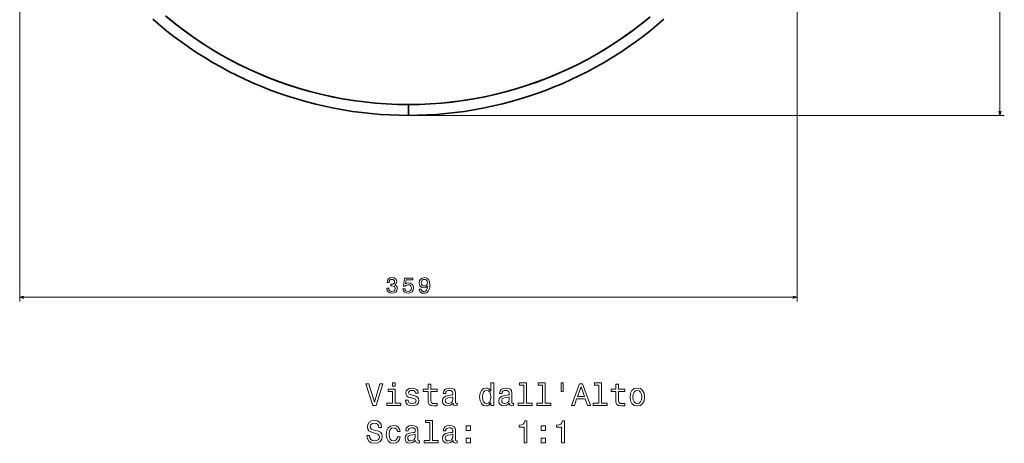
# Model space of a CAD drawing. Extents: x 415 to 1818, y -11 to 1702.
# Tile 1 of 6: x 415 to 870, y -11 to 185. Entities that reach past the tile are written whole.
import ezdxf

# ---------------------------------------------------------------- set-up
doc = ezdxf.new("R2010")
doc.units = 0

msp = doc.modelspace()

# ---------------------------------------------------------------- linework, layer by layer
at = {"color": 8, "lineweight": 13}
for p, q in [((867.84, 700.51), (867.84, 140.69)), ((414.91, 439.89), (414.91, 54.63)), ((774.09, 439.89), (774.09, 54.63)), ((596.5, 140.69), (869.84, 140.69)), ((414.91, 56.63), (774.09, 56.63))]:
    msp.add_line(p, q, dxfattribs=at)
at = {"color": 7, "lineweight": 35, "ltscale": 0.124983}
msp.add_line((594.5, 140.69), (594.5, 145.69), dxfattribs=at)
msp.add_line((594.5, 140.69), (594.5, 145.69), dxfattribs=at)
at = {"color": 7, "lineweight": 35}
for points in [[(482.27, 186.72), (486.28, 183.43), (490.39, 180.25), (494.45, 177.31), (498.58, 174.49), (502.8, 171.78), (507.1, 169.2), (511.47, 166.75), (515.9, 164.42), (520.41, 162.22), (524.98, 160.15), (529.6, 158.22), (534.38, 156.38), (539.2, 154.69), (544.07, 153.14), (548.99, 151.73), (553.95, 150.47), (558.94, 149.35), (563.96, 148.38), (569.01, 147.56), (574.08, 146.89), (579.17, 146.36), (584.27, 145.99), (589.38, 145.76), (594.5, 145.69)], [(476.44, 185.14), (479.68, 182.37), (482.97, 179.67), (486.33, 177.05), (489.76, 174.51), (493.25, 172.05), (496.8, 169.68), (500.41, 167.38), (504.07, 165.18), (507.79, 163.06), (511.57, 161.03), (515.39, 159.09), (519.26, 157.24), (523.18, 155.48), (527.14, 153.82), (531.14, 152.25), (535.18, 150.78), (539.26, 149.41), (543.37, 148.13), (547.52, 146.95), (551.7, 145.87), (555.9, 144.89), (560.12, 144.01), (564.37, 143.24), (568.64, 142.56), (572.92, 141.99), (577.22, 141.52), (581.53, 141.16), (585.85, 140.9), (590.17, 140.74), (594.5, 140.69)], [(594.5, 145.69), (589.4, 145.76), (584.31, 145.99), (579.22, 146.36), (574.15, 146.88), (569.09, 147.55), (564.06, 148.37), (559.06, 149.33), (554.09, 150.44), (549.15, 151.69), (544.26, 153.08), (539.4, 154.62), (534.66, 156.28), (529.97, 158.07), (525.33, 160), (520.76, 162.06), (516.25, 164.25), (511.8, 166.56), (507.43, 169.01), (503.13, 171.58), (498.91, 174.27), (494.77, 177.09), (490.71, 180.02), (486.74, 183.06), (483.15, 185.98)], [(594.5, 145.69), (599.55, 145.76), (604.6, 145.98), (609.63, 146.35), (614.66, 146.86), (619.67, 147.52), (624.65, 148.32), (629.62, 149.26), (634.55, 150.35), (639.44, 151.58), (644.3, 152.95), (649.12, 154.46), (653.89, 156.11), (658.61, 157.9), (663.28, 159.83), (667.88, 161.89), (672.43, 164.08), (676.92, 166.41), (681.33, 168.87), (685.68, 171.46), (689.95, 174.18), (694.13, 177.02), (698.23, 179.97), (702.24, 183.05), (706.16, 186.24)], [(594.5, 145.69), (599.6, 145.76), (604.69, 145.99), (609.78, 146.36), (614.85, 146.88), (619.91, 147.55), (624.94, 148.37), (629.94, 149.33), (634.91, 150.44), (639.85, 151.69), (644.74, 153.08), (649.6, 154.62), (654.34, 156.28), (659.03, 158.07), (663.67, 160), (668.24, 162.06), (672.75, 164.25), (677.2, 166.56), (681.57, 169.01), (685.87, 171.58), (690.09, 174.27), (694.23, 177.09), (698.29, 180.02), (702.26, 183.06), (705.85, 185.98)], [(712.56, 185.14), (709.32, 182.37), (706.03, 179.67), (702.67, 177.05), (699.24, 174.51), (695.75, 172.05), (692.2, 169.68), (688.59, 167.38), (684.93, 165.18), (681.21, 163.06), (677.43, 161.03), (673.61, 159.09), (669.74, 157.24), (665.82, 155.48), (661.86, 153.82), (657.86, 152.25), (653.82, 150.78), (649.74, 149.41), (645.63, 148.13), (641.48, 146.95), (637.3, 145.87), (633.1, 144.89), (628.88, 144.01), (624.63, 143.24), (620.36, 142.56), (616.08, 141.99), (611.78, 141.52), (607.47, 141.16), (603.15, 140.9), (598.83, 140.74), (594.5, 140.69)]]:
    msp.add_lwpolyline(points, dxfattribs=at)
at = {"color": 8, "lineweight": 13}
for points in [[(867.32, 142.62), (867.84, 140.69), (868.35, 142.62)], [(416.85, 57.15), (414.91, 56.63), (416.85, 56.11)], [(772.15, 56.11), (774.09, 56.63), (772.15, 57.15)]]:
    msp.add_lwpolyline(points, dxfattribs=at)
for points in [[(584.49, 60.83), (584.49, 60.76), (584.65, 59.79), (585.12, 59.06), (585.87, 58.6), (586.86, 58.43), (587.91, 58.6), (588.69, 59.04), (589.2, 59.75), (589.38, 60.66), (589.3, 61.25), (589.08, 61.74), (588.71, 62.11), (588.23, 62.38), (588.88, 62.93), (589.12, 63.79), (588.96, 64.58), (588.53, 65.18), (587.82, 65.55), (586.86, 65.68), (585.95, 65.52), (585.25, 65.07), (584.8, 64.37), (584.65, 63.43), (584.65, 63.36), (585.55, 63.36), (585.63, 64.01), (585.89, 64.47), (586.31, 64.75), (586.91, 64.85), (587.43, 64.77), (587.81, 64.56), (588.05, 64.22), (588.14, 63.75), (588.05, 63.26), (587.8, 62.93), (587.38, 62.72), (586.81, 62.66), (586.41, 62.67), (586.41, 61.88), (586.91, 61.9), (587.54, 61.81), (588.02, 61.56), (588.3, 61.17), (588.4, 60.66), (588.29, 60.07), (588, 59.64), (587.53, 59.37), (586.92, 59.27), (586.28, 59.38), (585.82, 59.68), (585.53, 60.16), (585.41, 60.83)], [(592, 60.46), (592.22, 59.63), (592.71, 58.98), (593.44, 58.58), (594.37, 58.43), (595.39, 58.61), (596.18, 59.1), (596.69, 59.89), (596.88, 60.9), (596.71, 61.84), (596.22, 62.57), (595.47, 63.05), (594.49, 63.22), (593.73, 63.1), (593.15, 62.76), (593.43, 64.65), (596.5, 64.65), (596.5, 65.48), (592.76, 65.48), (592.2, 61.77), (593.01, 61.77), (593.59, 62.24), (594.34, 62.41), (594.98, 62.3), (595.48, 61.98), (595.79, 61.48), (595.9, 60.85), (595.79, 60.21), (595.47, 59.72), (594.97, 59.41), (594.34, 59.3), (593.8, 59.37), (593.39, 59.6), (593.09, 59.96), (592.94, 60.46)], [(599.55, 60.36), (599.7, 59.57), (600.14, 58.95), (600.82, 58.57), (601.73, 58.43), (602.33, 58.5), (602.86, 58.68), (603.31, 58.99), (603.7, 59.44), (604, 59.99), (604.22, 60.68), (604.35, 61.46), (604.4, 62.37), (604.23, 63.79), (603.74, 64.83), (602.95, 65.46), (601.87, 65.68), (600.88, 65.5), (600.14, 65.01), (599.65, 64.27), (599.49, 63.33), (599.65, 62.36), (600.13, 61.63), (600.83, 61.16), (601.73, 61.01), (602.68, 61.2), (603.39, 61.79), (603.23, 60.67), (602.91, 59.87), (602.42, 59.4), (601.74, 59.24), (601.22, 59.32), (600.83, 59.54), (600.58, 59.89), (600.48, 60.36)], [(600.47, 63.34), (600.57, 63.97), (600.85, 64.46), (601.3, 64.77), (601.87, 64.88), (602.47, 64.77), (602.92, 64.46), (603.2, 63.98), (603.31, 63.35), (603.2, 62.71), (602.92, 62.24), (602.46, 61.95), (601.84, 61.85), (601.29, 61.95), (600.85, 62.24), (600.57, 62.7)]]:
    msp.add_lwpolyline(points, close=True, dxfattribs=at)
at = {"color": 7, "lineweight": 13}
for points in [[(581.34, 16.65), (578.84, 8.14), (576.26, 16.65), (574.89, 16.65), (578.12, 6.64), (579.56, 6.64), (582.71, 16.65)], [(588.4, 7.7), (588.4, 14.12), (585.15, 14.12), (585.15, 13.04), (587.14, 13.04), (587.14, 7.7), (584.54, 7.7), (584.54, 6.64), (591.03, 6.64), (591.03, 7.7)], [(588.45, 16.98), (587.11, 16.98), (587.11, 15.54), (588.45, 15.54)], [(596.99, 11.15), (595.77, 11.44), (594.86, 11.77), (594.56, 12.45), (594.64, 12.92), (594.95, 13.27), (595.44, 13.48), (596.14, 13.57), (596.82, 13.48), (597.35, 13.22), (597.7, 12.83), (597.84, 12.32), (599.08, 12.32), (599.08, 12.34), (598.87, 13.28), (598.28, 14.02), (597.35, 14.48), (596.14, 14.65), (594.92, 14.48), (594.02, 14), (593.46, 13.3), (593.29, 12.4), (593.42, 11.54), (593.82, 10.93), (594.49, 10.5), (595.45, 10.2), (596.86, 9.85), (597.73, 9.49), (597.96, 9.2), (598.04, 8.77), (597.91, 8.24), (597.57, 7.83), (597.01, 7.58), (596.26, 7.49), (595.47, 7.58), (594.89, 7.88), (594.5, 8.37), (594.34, 9.05), (593.12, 9.05), (593.32, 7.89), (593.91, 7.06), (594.85, 6.55), (596.14, 6.36), (597.5, 6.55), (598.49, 7.06), (599.1, 7.86), (599.31, 8.92), (599.15, 9.82), (598.71, 10.44), (597.97, 10.85)], [(603.58, 13.04), (603.58, 9.16), (603.66, 7.91), (604.07, 7.04), (604.87, 6.54), (606.24, 6.36), (607.74, 6.44), (607.74, 7.53), (606.65, 7.45), (605.65, 7.56), (605.12, 7.92), (604.89, 8.53), (604.85, 9.38), (604.85, 13.04), (607.74, 13.04), (607.74, 14.12), (604.85, 14.12), (604.85, 16.38), (603.58, 16.38), (603.58, 14.12), (601.39, 14.12), (601.39, 13.04)], [(615.15, 7.65), (615.15, 7.6), (615.22, 7.11), (615.44, 6.77), (616.34, 6.49), (617.05, 6.61), (617.05, 7.59), (616.75, 7.55), (616.34, 7.73), (616.27, 8.31), (616.27, 12.32), (616.1, 13.34), (615.6, 14.06), (614.72, 14.49), (613.48, 14.65), (612.27, 14.48), (611.37, 13.99), (610.81, 13.22), (610.62, 12.22), (610.62, 12.13), (611.76, 12.13), (611.86, 12.73), (612.18, 13.17), (612.7, 13.43), (613.43, 13.53), (614.14, 13.45), (614.64, 13.24), (614.95, 12.86), (615.05, 12.34), (614.99, 11.74), (614.76, 11.44), (614.18, 11.29), (613.1, 11.18), (611.86, 10.92), (610.98, 10.46), (610.47, 9.74), (610.31, 8.67), (610.45, 7.72), (610.9, 7.01), (611.62, 6.57), (612.61, 6.41), (613.95, 6.71)], [(632.66, 7.83), (632.66, 6.64), (633.92, 6.64), (633.92, 16.98), (632.67, 16.98), (632.67, 13.19), (631.7, 14.29), (631.11, 14.55), (630.44, 14.65), (629.21, 14.36), (628.26, 13.56), (627.64, 12.26), (627.43, 10.51), (627.64, 8.77), (628.26, 7.46), (629.21, 6.64), (630.44, 6.36), (631.11, 6.47), (631.72, 6.73)], [(641.17, 7.65), (641.17, 7.6), (641.24, 7.11), (641.46, 6.77), (642.37, 6.49), (643.07, 6.61), (643.07, 7.59), (642.77, 7.55), (642.37, 7.73), (642.3, 8.31), (642.3, 12.32), (642.12, 13.34), (641.62, 14.06), (640.74, 14.49), (639.5, 14.65), (638.29, 14.48), (637.4, 13.99), (636.83, 13.22), (636.65, 12.22), (636.65, 12.13), (637.79, 12.13), (637.89, 12.73), (638.2, 13.17), (638.72, 13.43), (639.46, 13.53), (640.16, 13.45), (640.67, 13.24), (640.97, 12.86), (641.07, 12.34), (641.01, 11.74), (640.78, 11.44), (640.21, 11.29), (639.13, 11.18), (637.89, 10.92), (637.01, 10.46), (636.49, 9.74), (636.33, 8.67), (636.47, 7.72), (636.92, 7.01), (637.64, 6.57), (638.64, 6.41), (639.98, 6.71)], [(647.77, 15.92), (647.77, 7.7), (645.16, 7.7), (645.16, 6.64), (651.63, 6.64), (651.63, 7.7), (649.04, 7.7), (649.04, 16.98), (645.78, 16.98), (645.78, 15.92)], [(656.45, 15.92), (656.45, 7.7), (653.84, 7.7), (653.84, 6.64), (660.31, 6.64), (660.31, 7.7), (657.71, 7.7), (657.71, 16.98), (654.46, 16.98), (654.46, 15.92)], [(665.11, 17), (665.11, 13.08), (666.07, 13.08), (666.07, 17)], [(669.87, 6.64), (671.2, 6.64), (672.25, 9.58), (676.24, 9.58), (677.3, 6.64), (678.65, 6.64), (674.99, 16.65), (673.52, 16.65)], [(672.71, 10.8), (674.26, 15.21), (675.8, 10.8)], [(682.47, 15.92), (682.47, 7.7), (679.86, 7.7), (679.86, 6.64), (686.33, 6.64), (686.33, 7.7), (683.74, 7.7), (683.74, 16.98), (680.48, 16.98), (680.48, 15.92)], [(690.32, 13.04), (690.32, 9.16), (690.41, 7.91), (690.81, 7.04), (691.62, 6.54), (692.99, 6.36), (694.49, 6.44), (694.49, 7.53), (693.39, 7.45), (692.4, 7.56), (691.86, 7.92), (691.63, 8.53), (691.59, 9.38), (691.59, 13.04), (694.49, 13.04), (694.49, 14.12), (691.59, 14.12), (691.59, 16.38), (690.32, 16.38), (690.32, 14.12), (688.13, 14.12), (688.13, 13.04)], [(696.92, 10.5), (697.15, 8.74), (697.81, 7.45), (698.87, 6.64), (700.28, 6.36), (701.68, 6.64), (702.73, 7.43), (703.39, 8.73), (703.64, 10.5), (703.39, 12.26), (702.73, 13.57), (701.68, 14.36), (700.28, 14.65), (698.87, 14.36), (697.81, 13.56), (697.15, 12.26)], [(615, 9.35), (614.83, 8.6), (614.37, 8.02), (613.68, 7.65), (612.83, 7.52), (612.28, 7.59), (611.89, 7.82), (611.65, 8.22), (611.57, 8.79), (611.63, 9.29), (611.86, 9.65), (612.79, 10.05), (613.95, 10.23), (615, 10.57)], [(630.65, 13.51), (631.49, 13.31), (632.12, 12.75), (632.5, 11.81), (632.64, 10.51), (632.5, 9.2), (632.12, 8.27), (631.49, 7.69), (630.65, 7.5), (629.86, 7.69), (629.26, 8.27), (628.85, 9.22), (628.72, 10.51), (628.85, 11.8), (629.26, 12.73), (629.86, 13.31)], [(641.03, 9.35), (640.85, 8.6), (640.39, 8.02), (639.7, 7.65), (638.85, 7.52), (638.3, 7.59), (637.91, 7.82), (637.67, 8.22), (637.6, 8.79), (637.66, 9.29), (637.89, 9.65), (638.81, 10.05), (639.98, 10.23), (641.03, 10.57)], [(698.22, 10.51), (698.35, 11.81), (698.75, 12.75), (699.4, 13.32), (700.28, 13.53), (701.14, 13.32), (701.79, 12.76), (702.19, 11.81), (702.34, 10.51), (702.19, 9.2), (701.79, 8.25), (701.14, 7.68), (700.28, 7.49), (699.4, 7.68), (698.75, 8.25), (698.35, 9.2)], [(576.56, -7.34), (575.25, -7.34), (575.54, -8.87), (576.26, -9.99), (577.37, -10.67), (578.87, -10.91), (580.35, -10.68), (581.46, -10.05), (582.17, -9.05), (582.43, -7.74), (582.21, -6.56), (581.6, -5.8), (580.62, -5.29), (579.31, -4.92), (578.19, -4.64), (577.45, -4.33), (577.04, -3.87), (576.91, -3.15), (577.04, -2.5), (577.41, -2.01), (577.99, -1.68), (578.78, -1.56), (579.59, -1.7), (580.22, -2.09), (580.64, -2.74), (580.84, -3.62), (582.15, -3.62), (582.15, -3.59), (581.92, -2.24), (581.24, -1.23), (580.18, -0.59), (578.74, -0.38), (577.44, -0.59), (576.43, -1.2), (575.78, -2.14), (575.55, -3.35), (575.74, -4.43), (576.29, -5.16), (577.15, -5.65), (578.33, -6.03), (579.5, -6.36), (580.38, -6.68), (580.91, -7.14), (581.1, -7.89), (580.93, -8.65), (580.48, -9.23), (579.8, -9.59), (578.92, -9.7), (577.94, -9.54), (577.19, -9.08), (576.72, -8.33)], [(589.46, -5.47), (590.71, -5.47), (590.45, -4.31), (589.83, -3.4), (588.87, -2.84), (587.61, -2.63), (586.23, -2.91), (585.18, -3.72), (584.51, -5.03), (584.28, -6.79), (584.5, -8.53), (585.15, -9.83), (586.17, -10.64), (587.57, -10.91), (588.81, -10.7), (589.77, -10.09), (590.44, -9.14), (590.72, -7.87), (589.51, -7.87), (589.3, -8.68), (588.89, -9.28), (588.32, -9.66), (587.61, -9.77), (586.73, -9.59), (586.1, -9.01), (585.71, -8.07), (585.58, -6.75), (585.71, -5.45), (586.11, -4.51), (586.76, -3.94), (587.61, -3.74), (588.36, -3.87), (588.92, -4.2), (589.3, -4.74)], [(597.8, -9.63), (597.8, -9.67), (597.87, -10.16), (598.09, -10.51), (599, -10.78), (599.7, -10.67), (599.7, -9.69), (599.4, -9.73), (599, -9.54), (598.92, -8.97), (598.92, -4.96), (598.75, -3.94), (598.25, -3.22), (597.37, -2.78), (596.13, -2.63), (594.92, -2.8), (594.02, -3.29), (593.46, -4.05), (593.28, -5.06), (593.28, -5.15), (594.41, -5.15), (594.51, -4.54), (594.83, -4.11), (595.35, -3.85), (596.09, -3.75), (596.79, -3.82), (597.3, -4.04), (597.6, -4.41), (597.7, -4.93), (597.64, -5.54), (597.41, -5.84), (596.83, -5.98), (595.75, -6.1), (594.51, -6.36), (593.64, -6.82), (593.12, -7.54), (592.96, -8.61), (593.1, -9.56), (593.55, -10.26), (594.27, -10.71), (595.26, -10.87), (596.6, -10.57)], [(604.4, -1.36), (604.4, -9.57), (601.79, -9.57), (601.79, -10.64), (608.26, -10.64), (608.26, -9.57), (605.67, -9.57), (605.67, -0.29), (602.41, -0.29), (602.41, -1.36)], [(615.15, -9.63), (615.15, -9.67), (615.22, -10.16), (615.44, -10.51), (616.34, -10.78), (617.05, -10.67), (617.05, -9.69), (616.75, -9.73), (616.34, -9.54), (616.27, -8.97), (616.27, -4.96), (616.1, -3.94), (615.6, -3.22), (614.72, -2.78), (613.48, -2.63), (612.27, -2.8), (611.37, -3.29), (610.81, -4.05), (610.62, -5.06), (610.62, -5.15), (611.76, -5.15), (611.86, -4.54), (612.18, -4.11), (612.7, -3.85), (613.43, -3.75), (614.14, -3.82), (614.64, -4.04), (614.95, -4.41), (615.05, -4.93), (614.99, -5.54), (614.76, -5.84), (614.18, -5.98), (613.1, -6.1), (611.86, -6.36), (610.98, -6.82), (610.47, -7.54), (610.31, -8.61), (610.45, -9.56), (610.9, -10.26), (611.62, -10.71), (612.61, -10.87), (613.95, -10.57)], [(621.21, -5.05), (623.2, -5.05), (623.2, -2.9), (621.21, -2.9)], [(647.97, -10.64), (649.28, -10.64), (649.28, -0.57), (648.3, -0.57), (648.04, -1.44), (647.53, -2.04), (646.73, -2.38), (645.64, -2.5), (645.64, -3.52), (647.97, -3.52)], [(655.91, -5.05), (657.9, -5.05), (657.9, -2.9), (655.91, -2.9)], [(665.32, -10.64), (666.63, -10.64), (666.63, -0.57), (665.65, -0.57), (665.39, -1.44), (664.87, -2.04), (664.08, -2.38), (662.99, -2.5), (662.99, -3.52), (665.32, -3.52)], [(597.66, -7.93), (597.48, -8.68), (597.02, -9.25), (596.33, -9.63), (595.48, -9.76), (594.93, -9.69), (594.54, -9.46), (594.3, -9.05), (594.23, -8.49), (594.28, -7.99), (594.51, -7.63), (595.44, -7.22), (596.6, -7.05), (597.66, -6.7)], [(615, -7.93), (614.83, -8.68), (614.37, -9.25), (613.68, -9.63), (612.83, -9.76), (612.28, -9.69), (611.89, -9.46), (611.65, -9.05), (611.57, -8.49), (611.63, -7.99), (611.86, -7.63), (612.79, -7.22), (613.95, -7.05), (615, -6.7)], [(621.21, -10.64), (623.2, -10.64), (623.2, -8.49), (621.21, -8.49)], [(655.91, -10.64), (657.9, -10.64), (657.9, -8.49), (655.91, -8.49)]]:
    msp.add_lwpolyline(points, close=True, dxfattribs=at)

doc.saveas('drawing.dxf')
